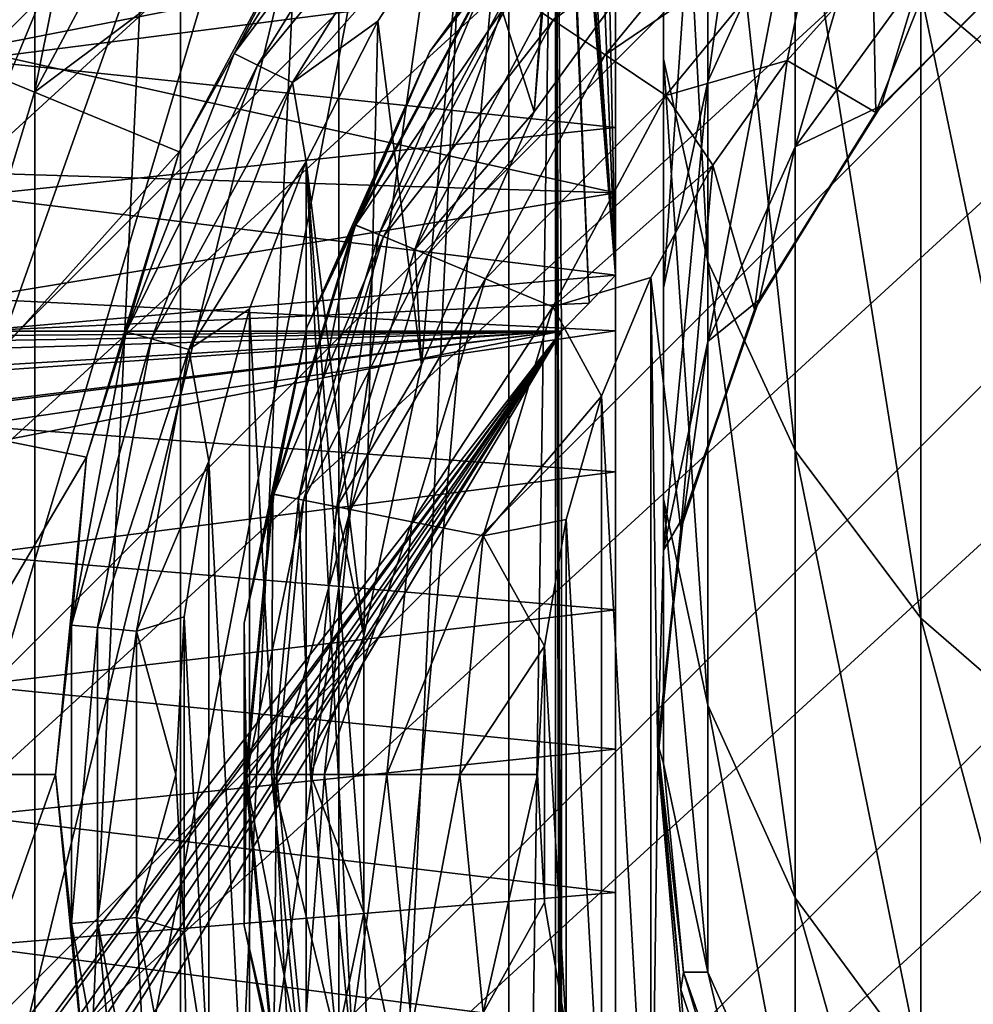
# Model space of a CAD drawing. Header units: metres. Extents: x -40 to 117, y -433 to 89.
# Tile 19 of 256: x -14 to -6, y -402 to -394. Entities that reach past the tile are written whole.
import ezdxf

# ---------------------------------------------------------------- set-up
doc = ezdxf.new("R2010")
doc.units = ezdxf.units.M
doc.layers.add('solid_506114_24501146', color=7, linetype='CONTINUOUS')
doc.layers.add('solid_506114_24501146_02', color=7, linetype='CONTINUOUS')

msp = doc.modelspace()

# ---------------------------------------------------------------- linework, layer by layer
at = {"layer": 'solid_506114_24501146'}
for points in [[(-24.749994, -400.258026, 277.700012), (0.008015, -375.5, 277.700012), (2.165828, -375.59494, 277.700012)], [(-24.749994, -400.258026, 277.700012), (-24.656441, -398.100006, 277.700012), (0.008015, -375.5, 277.700012)], [(-24.656441, -398.100006, 277.700012), (-2.14998, -375.593567, 277.700012), (0.008015, -375.5, 277.700012)], [(-24.655054, -402.415833, 277.700012), (-24.749994, -400.258026, 277.700012), (2.165828, -375.59494, 277.700012)], [(-2.14998, -375.593567, 293.700012), (-24.656441, -398.100006, 293.700012), (-8.85, -382.314636, 293.700012)], [(-24.656441, -398.100006, 277.700012), (-24.375053, -395.958252, 277.700012), (-2.14998, -375.593567, 277.700012)], [(-2.14998, -375.593567, 293.700012), (-4.291748, -375.874939, 293.700012), (-24.656441, -398.100006, 293.700012)], [(-24.655054, -402.415833, 277.700012), (2.165828, -375.59494, 277.700012), (4.307376, -375.877716, 277.700012)], [(-24.375053, -395.958252, 277.700012), (-4.291748, -375.874939, 277.700012), (-2.14998, -375.593567, 277.700012)], [(-4.291748, -375.874939, 293.700012), (-24.375053, -395.958252, 293.700012), (-24.656441, -398.100006, 293.700012)], [(-24.372297, -404.557373, 277.700012), (-24.655054, -402.415833, 277.700012), (4.307376, -375.877716, 277.700012)], [(-24.375053, -395.958252, 277.700012), (-23.908049, -393.849426, 277.700012), (-4.291748, -375.874939, 277.700012)], [(-4.291748, -375.874939, 293.700012), (-6.400584, -376.341949, 293.700012), (-24.375053, -395.958252, 293.700012)], [(-24.372297, -404.557373, 277.700012), (4.307376, -375.877716, 277.700012), (6.41624, -376.346161, 277.700012)], [(-6.400584, -376.341949, 293.700012), (-23.908049, -393.849426, 293.700012), (-24.375053, -395.958252, 293.700012)], [(-23.903852, -406.666229, 277.700012), (-24.372297, -404.557373, 277.700012), (6.41624, -376.346161, 277.700012)], [(-24.749994, -400.258026, 293.700012), (-24.655054, -402.415833, 293.700012), (-8.85, -382.314636, 293.700012)], [(-24.656441, -398.100006, 293.700012), (-24.749994, -400.258026, 293.700012), (-8.85, -382.314636, 293.700012)], [(-24.655054, -402.415833, 293.700012), (-24.372297, -404.557373, 293.700012), (-8.85, -382.314636, 293.700012)], [(-24.372297, -404.557373, 293.700012), (-23.903852, -406.666229, 293.700012), (-8.85, -382.314636, 293.700012)], [(-23.903852, -406.666229, 293.700012), (-23.253399, -408.725952, 293.700012), (-8.85, -382.314636, 293.700012)], [(-23.253399, -408.725952, 293.700012), (-22.426193, -410.720367, 293.700012), (-8.85, -382.314636, 293.700012)], [(-22.426193, -410.720367, 293.700012), (-21.427662, -412.6362, 293.700012), (-8.85, -382.314636, 293.700012)], [(-21.427662, -412.6362, 293.700012), (-20.265413, -414.458282, 293.700012), (-8.85, -382.314636, 293.700012)], [(-20.265413, -414.458282, 293.700012), (-18.951725, -416.168365, 293.700012), (-8.85, -382.314636, 293.700012)], [(-18.951725, -416.168365, 293.700012), (-17.500893, -417.750885, 293.700012), (-8.85, -382.314636, 293.700012)], [(-17.500893, -417.750885, 293.700012), (-15.918365, -419.201721, 293.700012), (-8.85, -382.314636, 293.700012)], [(-15.918365, -419.201721, 293.700012), (-14.208274, -420.515411, 293.700012), (-8.85, -382.314636, 293.700012)], [(-14.208274, -420.515411, 293.700012), (-12.386187, -421.677673, 293.700012), (-8.85, -382.314636, 293.700012)], [(-12.386187, -421.677673, 293.700012), (-8.85, -418.185364, 293.700012), (-8.85, -382.314636, 293.700012)], [(-8.85, -384.941223, 294.058075), (-8.85, -382.314636, 293.700012), (-8.85, -418.185364, 293.700012)], [(18.951725, -384.331635, 277.700012), (-15.918365, -419.201721, 277.700012), (-17.500893, -417.750885, 277.700012)], [(18.951725, -384.331635, 277.700012), (20.265413, -386.041718, 277.700012), (-15.918365, -419.201721, 277.700012)], [(-11.147246, -415.014435, 311.799988), (-11.147244, -385.485565, 311.799988), (-9.73713, -384.519836, 311.799988)], [(-9.737132, -415.980164, 311.799988), (-11.147246, -415.014435, 311.799988), (-9.73713, -384.519836, 311.799988)], [(-9.35, -389.829956, 311.799988), (-9.737132, -415.980164, 311.799988), (-9.73713, -384.519836, 311.799988)], [(-8.85, -386.945282, 294.114258), (-8.85, -384.941223, 294.058075), (-8.85, -418.185364, 293.700012)], [(-12.462117, -413.922791, 311.799988), (-12.462115, -386.577209, 311.799988), (-11.147244, -385.485565, 311.799988)], [(-11.147246, -415.014435, 311.799988), (-12.462117, -413.922791, 311.799988), (-11.147244, -385.485565, 311.799988)], [(20.265413, -386.041718, 277.700012), (-14.208274, -420.515411, 277.700012), (-15.918365, -419.201721, 277.700012)], [(20.265413, -386.041718, 277.700012), (21.427662, -387.8638, 277.700012), (-14.208274, -420.515411, 277.700012)], [(-13.67068, -412.714447, 311.799988), (-13.670678, -387.785553, 311.799988), (-12.462115, -386.577209, 311.799988)], [(-12.462117, -413.922791, 311.799988), (-13.67068, -412.714447, 311.799988), (-12.462115, -386.577209, 311.799988)], [(-8.85, -388.968384, 294.496277), (-8.85, -386.945282, 294.114258), (-8.85, -418.185364, 293.700012)], [(-4.996175, -394.87381, 860.44165), (-4.996175, -388.214203, 876.868286), (-6.316731, -387.132416, 876.374756)], [(-6.316731, -393.753784, 860.042542), (-4.996175, -394.87381, 860.44165), (-6.316731, -387.132416, 876.374756)], [(-8.453436, -394.31076, 841.985413), (-8.453436, -389.233093, 858.43158), (-8.453436, -387.559204, 857.835144)], [(-8.453436, -392.59198, 841.534424), (-8.453436, -394.31076, 841.985413), (-8.453436, -387.559204, 857.835144)], [(-14.762602, -411.399689, 311.799988), (-14.7626, -389.100311, 311.799988), (-13.670678, -387.785553, 311.799988)], [(-13.67068, -412.714447, 311.799988), (-14.762602, -411.399689, 311.799988), (-13.670678, -387.785553, 311.799988)], [(21.427662, -387.8638, 277.700012), (-12.386187, -421.677673, 277.700012), (-14.208274, -420.515411, 277.700012)], [(21.427662, -387.8638, 277.700012), (22.426193, -389.779633, 277.700012), (-12.386187, -421.677673, 277.700012)], [(-8.85, -391.043427, 295.23175), (-8.85, -388.968384, 294.496277), (-8.85, -418.185364, 293.700012)], [(-8.083981, -395.992004, 842.426514), (-8.083981, -390.870392, 859.015076), (-8.453436, -389.233093, 858.43158)], [(-8.453436, -394.31076, 841.985413), (-8.083981, -395.992004, 842.426514), (-8.453436, -389.233093, 858.43158)], [(-8.083981, -394.498047, 824.567078), (-8.083981, -390.910736, 841.093262), (-7.361216, -389.340515, 840.681274)], [(-7.361216, -392.898346, 824.291016), (-8.083981, -394.498047, 824.567078), (-7.361216, -389.340515, 840.681274)], [(22.426193, -389.779633, 277.700012), (-10.470354, -422.676178, 277.700012), (-12.386187, -421.677673, 277.700012)], [(22.426193, -389.779633, 277.700012), (23.253399, -391.774048, 277.700012), (-10.470354, -422.676178, 277.700012)], [(-9.35, -389.829956, 311.799988), (-9.35, -410.670044, 311.799988), (-9.737132, -415.980164, 311.799988)], [(-9.305319, -410.008453, 311.75531), (-9.35, -410.670044, 311.799988), (-9.35, -389.829956, 311.799988)], [(-9.3, -404.771637, 311.75), (-9.305319, -410.008453, 311.75531), (-9.35, -389.829956, 311.799988)], [(-9.3, -396.572327, 311.75), (-9.3, -404.771637, 311.75), (-9.35, -389.829956, 311.799988)], [(-9.070807, -396.338745, 311.520813), (-9.3, -396.572327, 311.75), (-9.35, -389.829956, 311.799988)], [(-9.305305, -390.491669, 311.75531), (-9.070807, -396.338745, 311.520813), (-9.35, -389.829956, 311.799988)], [(-9.305305, -390.491669, 311.75531), (-8.85, -396.106415, 311.299988), (-9.070807, -396.338745, 311.520813)], [(-9.305305, -390.491669, 311.75531), (-9.246741, -390.802338, 311.696747), (-8.85, -396.106415, 311.299988)], [(-9.246741, -390.802338, 311.696747), (-9.19316, -390.998169, 311.643158), (-8.85, -396.106415, 311.299988)], [(-8.453436, -396.210876, 824.862671), (-8.453436, -392.59198, 841.534424), (-8.083981, -390.910736, 841.093262)], [(-8.083981, -394.498047, 824.567078), (-8.453436, -396.210876, 824.862671), (-8.083981, -390.910736, 841.093262)], [(-7.361216, -397.562225, 842.838562), (-7.361216, -392.399567, 859.559937), (-8.083981, -390.870392, 859.015076)], [(-8.083981, -395.992004, 842.426514), (-7.361216, -397.562225, 842.838562), (-8.083981, -390.870392, 859.015076)], [(-9.19316, -390.998169, 311.643158), (-9.03807, -391.373566, 311.488068), (-8.85, -396.106415, 311.299988)], [(-8.85, -393.187012, 296.371368), (-8.85, -391.043427, 295.23175), (-8.85, -418.185364, 293.700012)], [(-14.766216, -394.133636, 481), (-13.289215, -391.370361, 481), (-15.723496, -391.488068, 481)], [(-14.250605, -393.154053, 481.104431), (-13.289215, -391.370361, 481), (-14.766216, -394.133636, 481)], [(-9.03807, -391.373566, 311.488068), (-8.94813, -391.521667, 311.398132), (-8.85, -396.106415, 311.299988)], [(-6.316731, -393.607666, 807.534058), (-7.361216, -395.04007, 807.656372), (-6.316731, -391.481689, 824.046509)], [(-7.361216, -395.04007, 807.656372), (-7.361216, -392.898346, 824.291016), (-6.316731, -391.481689, 824.046509)], [(-13.673333, -394.58609, 481.200012), (-13.056156, -391.53067, 481.200012), (-14.505827, -394.24408, 481.200012)], [(-14.161188, -393.198578, 481.17511), (-14.505827, -394.24408, 481.200012), (-13.056156, -391.53067, 481.200012)], [(-13.673333, -394.58609, 481.200012), (-12.305838, -392.027679, 481.200012), (-13.056156, -391.53067, 481.200012)], [(-8.94813, -391.521667, 311.398132), (-8.85, -391.64798, 311.299988), (-8.85, -396.106415, 311.299988)], [(-8.85, -394.881561, 310.246582), (-8.85, -396.106415, 311.299988), (-8.85, -391.64798, 311.299988)], [(-8.85, -392.329865, 310.919159), (-8.85, -394.881561, 310.246582), (-8.85, -391.64798, 311.299988)], [(23.253399, -391.774048, 277.700012), (-8.47596, -423.503387, 277.700012), (-10.470354, -422.676178, 277.700012)], [(23.253399, -391.774048, 277.700012), (23.903852, -393.833771, 277.700012), (-8.47596, -423.503387, 277.700012)], [(-10.110845, -392.900116, 488), (-9.526297, -394.750031, 488), (-9.286764, -391.883026, 488)], [(-9.286764, -391.883026, 488), (-9.526297, -394.750031, 488), (-8.174596, -392.889587, 488)], [(-13.673333, -394.58609, 481.200012), (-11.224841, -392.749817, 482.5), (-12.305838, -392.027679, 481.200012)], [(-12.016833, -394.266327, 487.381958), (-10.712727, -392.160126, 487.381958), (-11.22484, -392.749817, 487)], [(-10.539721, -392.290771, 487.706818), (-10.712727, -392.160126, 487.381958), (-12.016833, -394.266327, 487.381958)], [(-8.917738, -392.220428, 524.5), (-10.392304, -394.25, 524.5), (-9.906806, -393.630493, 525.147034)], [(-10.392304, -394.25, 489), (-10.392304, -394.25, 524.5), (-8.917738, -392.220428, 524.5)], [(-8.917738, -392.220428, 489), (-10.392304, -394.25, 489), (-8.917738, -392.220428, 524.5)], [(-9.914593, -393.625275, 488.618042), (-10.392304, -394.25, 489), (-8.917738, -392.220428, 489)], [(-14.2, -392.248138, 295.82312), (-8.85, -393.187012, 296.371368), (-14.2, -394.234283, 297.075836)], [(-11.822765, -394.362976, 487.706818), (-10.539721, -392.290771, 487.706818), (-12.016833, -394.266327, 487.381958)], [(-10.280603, -392.48645, 487.923889), (-10.539721, -392.290771, 487.706818), (-11.822765, -394.362976, 487.706818)], [(-9.698874, -393.769409, 525.750549), (-9.368036, -393.990479, 526.268677), (-7.96686, -392.283142, 526.268677)], [(-7.96686, -392.283142, 526.268677), (-9.368036, -393.990479, 526.268677), (-7.600195, -392.649811, 526.666016)], [(-8.85, -392.452301, 310.834381), (-8.85, -394.881561, 310.246582), (-8.85, -392.329865, 310.919159)], [(-6.316731, -398.952759, 843.20343), (-6.316731, -393.753784, 860.042542), (-7.361216, -392.399567, 859.559937)], [(-7.361216, -397.562225, 842.838562), (-6.316731, -398.952759, 843.20343), (-7.361216, -392.399567, 859.559937)], [(-11.532105, -394.50769, 487.923889), (-10.280603, -392.48645, 487.923889), (-11.822765, -394.362976, 487.706818)], [(-10.110845, -392.900116, 488), (-10.280603, -392.48645, 487.923889), (-11.532105, -394.50769, 487.923889)], [(-8.85, -393.042877, 310.319641), (-8.85, -394.881561, 310.246582), (-8.85, -392.452301, 310.834381)], [(-9.368036, -393.990479, 526.268677), (-8.936884, -394.278564, 526.666016), (-7.600195, -392.649811, 526.666016)], [(-7.600195, -392.649811, 526.666016), (-8.936884, -394.278564, 526.666016), (-7.173258, -393.076752, 526.915466)], [(-8.453436, -397.961975, 825.164917), (-8.453436, -394.31076, 841.985413), (-8.453436, -392.59198, 841.534424)], [(-8.453436, -396.210876, 824.862671), (-8.453436, -397.961975, 825.164917), (-8.453436, -392.59198, 841.534424)], [(-13.673333, -394.58609, 481.200012), (-12.472399, -395.083832, 482.5), (-11.224841, -392.749817, 482.5)], [(-11.22484, -392.749817, 487), (-11.224841, -392.749817, 482.5), (-12.472399, -395.083832, 482.5)], [(-12.472374, -395.083771, 487), (-11.22484, -392.749817, 487), (-12.472399, -395.083832, 482.5)], [(-12.016833, -394.266327, 487.381958), (-11.22484, -392.749817, 487), (-12.472374, -395.083771, 487)], [(-8.174596, -392.889587, 488), (-9.526297, -394.750031, 488), (-9.464355, -393.926117, 488.076111)], [(-5.920053, -392.820129, 527), (-6.714973, -393.529938, 527), (-6.689908, -394.756439, 527)], [(-5.920053, -392.820129, 527), (-6.689908, -394.756439, 527), (-5.341381, -393.387939, 527)], [(-10.82395, -393.99765, 488), (-10.110845, -392.900116, 488), (-11.532105, -394.50769, 487.923889)], [(-10.82395, -393.99765, 488), (-10.461636, -396.850861, 488), (-10.110845, -392.900116, 488)], [(-10.110845, -392.900116, 488), (-10.461636, -396.850861, 488), (-9.526297, -394.750031, 488)], [(-7.361216, -395.04007, 807.656372), (-8.083981, -396.657532, 807.794495), (-7.361216, -392.898346, 824.291016)], [(-8.083981, -396.657532, 807.794495), (-8.083981, -394.498047, 824.567078), (-7.361216, -392.898346, 824.291016)], [(-8.85, -393.061707, 310.299316), (-8.85, -394.881561, 310.246582), (-8.85, -393.042877, 310.319641)], [(-8.936884, -394.278564, 526.666016), (-8.434859, -394.614014, 526.915466), (-7.173258, -393.076752, 526.915466)], [(-8.85, -393.421478, 309.818451), (-8.85, -394.881561, 310.246582), (-8.85, -393.061707, 310.299316)], [(-7.173258, -393.076752, 526.915466), (-8.434859, -394.614014, 526.915466), (-7.425533, -394.324524, 527)], [(-7.173258, -393.076752, 526.915466), (-7.425533, -394.324524, 527), (-6.714973, -393.529938, 527)], [(-14.2, -394.234283, 297.075836), (-8.85, -393.187012, 296.371368), (-8.85, -395.423279, 298.001282)], [(-14.2, -393.198242, 309.074402), (-14.2, -394.320038, 309.821899), (-8.85, -393.632477, 309.348297)], [(-8.85, -395.423279, 298.001282), (-8.85, -393.187012, 296.371368), (-8.85, -418.185364, 293.700012)], [(-5.341381, -393.387939, 527), (-6.689908, -394.756439, 527), (-6.645567, -394.700348, 791)], [(-5.341381, -393.387939, 527), (-6.645567, -394.700348, 791), (-5.299664, -393.354431, 791)], [(-6.316731, -393.607666, 807.534058), (-5.299664, -393.354431, 791), (-6.645567, -394.700348, 791)], [(-8.85, -393.421478, 309.818451), (-8.85, -393.549194, 309.570282), (-8.85, -394.881561, 310.246582)], [(-8.85, -393.549194, 309.570282), (-8.85, -393.632477, 309.348297), (-8.85, -394.881561, 310.246582)], [(-6.714973, -393.529938, 527), (-7.425533, -394.324524, 527), (-6.689908, -394.756439, 527)], [(-14.2, -394.320038, 309.821899), (-8.85, -394.881561, 310.246582), (-8.85, -393.632477, 309.348297)], [(-9.914593, -393.625275, 488.618042), (-11.016505, -395.686829, 488.618042), (-10.392304, -394.25, 489)], [(-10.816213, -395.769775, 488.293182), (-11.016505, -395.686829, 488.618042), (-9.914593, -393.625275, 488.618042)], [(-9.906806, -393.630493, 525.147034), (-11.007854, -395.690399, 525.147034), (-9.698874, -393.769409, 525.750549)], [(-10.392304, -394.25, 524.5), (-11.007854, -395.690399, 525.147034), (-9.906806, -393.630493, 525.147034)], [(-9.734334, -393.745728, 488.293182), (-10.816213, -395.769775, 488.293182), (-9.914593, -393.625275, 488.618042)], [(-6.316731, -393.607666, 807.534058), (-6.645567, -394.700348, 791), (-7.361216, -395.04007, 807.656372)], [(-11.007854, -395.690399, 525.147034), (-10.776811, -395.786102, 525.750549), (-9.698874, -393.769409, 525.750549)], [(-9.734334, -393.745728, 488.293182), (-10.516229, -395.894043, 488.076111), (-10.816213, -395.769775, 488.293182)], [(-9.698874, -393.769409, 525.750549), (-10.776811, -395.786102, 525.750549), (-9.368036, -393.990479, 526.268677)], [(-9.734334, -393.745728, 488.293182), (-9.464355, -393.926117, 488.076111), (-10.516229, -395.894043, 488.076111)], [(-4.996175, -400.102844, 843.505188), (-4.996175, -394.87381, 860.44165), (-6.316731, -393.753784, 860.042542)], [(-6.316731, -398.952759, 843.20343), (-4.996175, -400.102844, 843.505188), (-6.316731, -393.753784, 860.042542)], [(23.903852, -393.833771, 277.700012), (-6.41624, -424.153839, 277.700012), (-8.47596, -423.503387, 277.700012)], [(23.903852, -393.833771, 277.700012), (24.372297, -395.942627, 277.700012), (-6.41624, -424.153839, 277.700012)], [(-9.526297, -394.750031, 488), (-10.516229, -395.894043, 488.076111), (-9.464355, -393.926117, 488.076111)], [(-11.41845, -395.163849, 488), (-10.82395, -393.99765, 488), (-11.532105, -394.50769, 487.923889)], [(-11.41845, -395.163849, 488), (-10.939744, -399.10022, 488), (-10.82395, -393.99765, 488)], [(-10.82395, -393.99765, 488), (-10.939744, -399.10022, 488), (-10.461636, -396.850861, 488)], [(-10.776811, -395.786102, 525.750549), (-10.409204, -395.938354, 526.268677), (-9.368036, -393.990479, 526.268677)], [(-9.368036, -393.990479, 526.268677), (-10.409204, -395.938354, 526.268677), (-8.936884, -394.278564, 526.666016)], [(-14.515615, -397.36264, 481.200012), (-13.673333, -394.58609, 481.200012), (-14.505827, -394.24408, 481.200012)], [(-14.2, -394.234283, 297.075836), (-8.85, -395.423279, 298.001282), (-14.2, -395.257263, 297.863739)], [(-12.91172, -396.576294, 487.381958), (-12.016833, -394.266327, 487.381958), (-12.472374, -395.083771, 487)], [(-11.822765, -394.362976, 487.706818), (-12.016833, -394.266327, 487.381958), (-12.91172, -396.576294, 487.381958)], [(-10.392304, -394.25, 524.5), (-11.412678, -396.541809, 524.5), (-11.007854, -395.690399, 525.147034)], [(-11.412678, -396.541809, 489), (-11.412678, -396.541809, 524.5), (-10.392304, -394.25, 524.5)], [(-10.392304, -394.25, 489), (-11.412678, -396.541809, 489), (-10.392304, -394.25, 524.5)], [(-11.016505, -395.686829, 488.618042), (-11.412678, -396.541809, 489), (-10.392304, -394.25, 489)], [(-10.409204, -395.938354, 526.268677), (-9.930134, -396.13681, 526.666016), (-8.936884, -394.278564, 526.666016)], [(-8.936884, -394.278564, 526.666016), (-9.930134, -396.13681, 526.666016), (-8.434859, -394.614014, 526.915466)], [(-14.2, -394.320038, 309.821899), (-14.2, -395.446777, 310.710266), (-8.85, -394.881561, 310.246582)], [(-12.703201, -396.63562, 487.706818), (-11.822765, -394.362976, 487.706818), (-12.91172, -396.576294, 487.381958)], [(-11.532105, -394.50769, 487.923889), (-11.822765, -394.362976, 487.706818), (-12.703201, -396.63562, 487.706818)], [(-8.083981, -399.674805, 825.46051), (-8.083981, -395.992004, 842.426514), (-8.453436, -394.31076, 841.985413)], [(-8.453436, -397.961975, 825.164917), (-8.083981, -399.674805, 825.46051), (-8.453436, -394.31076, 841.985413)], [(-8.434859, -394.614014, 526.915466), (-8.042528, -395.193542, 527), (-7.425533, -394.324524, 527)], [(-7.425533, -394.324524, 527), (-8.042528, -395.193542, 527), (-7.696542, -396.392609, 527)], [(-7.425533, -394.324524, 527), (-7.696542, -396.392609, 527), (-6.689908, -394.756439, 527)], [(-12.390895, -396.724487, 487.923889), (-11.532105, -394.50769, 487.923889), (-12.703201, -396.63562, 487.706818)], [(-11.41845, -395.163849, 488), (-11.532105, -394.50769, 487.923889), (-12.390895, -396.724487, 487.923889)], [(-8.083981, -396.657532, 807.794495), (-8.453436, -398.389374, 807.942383), (-8.083981, -394.498047, 824.567078)], [(-8.453436, -398.389374, 807.942383), (-8.453436, -396.210876, 824.862671), (-8.083981, -394.498047, 824.567078)], [(-14.515615, -397.36264, 481.200012), (-12.472399, -395.083832, 482.5), (-13.673333, -394.58609, 481.200012)], [(-9.930134, -396.13681, 526.666016), (-9.372313, -396.367859, 526.915466), (-8.434859, -394.614014, 526.915466)], [(-8.434859, -394.614014, 526.915466), (-9.372313, -396.367859, 526.915466), (-8.042528, -395.193542, 527)], [(-9.526297, -394.750031, 488), (-10.461636, -396.850861, 488), (-10.516229, -395.894043, 488.076111)], [(-6.689908, -394.756439, 527), (-7.696542, -396.392609, 527), (-7.658236, -396.311981, 791)], [(-6.689908, -394.756439, 527), (-7.658236, -396.311981, 791), (-6.645567, -394.700348, 791)], [(-7.361216, -395.04007, 807.656372), (-6.645567, -394.700348, 791), (-7.658236, -396.311981, 791)], [(-14.2, -395.446777, 310.710266), (-8.85, -396.106415, 311.299988), (-8.85, -394.881561, 310.246582)], [(-14.515615, -397.36264, 481.200012), (-13.240593, -397.616241, 482.5), (-12.472399, -395.083832, 482.5)], [(-13.240602, -397.616272, 487), (-12.472374, -395.083771, 487), (-13.240593, -397.616241, 482.5)], [(-12.91172, -396.576294, 487.381958), (-12.472374, -395.083771, 487), (-13.240602, -397.616272, 487)], [(-12.472374, -395.083771, 487), (-12.472399, -395.083832, 482.5), (-13.240593, -397.616241, 482.5)], [(-7.361216, -395.04007, 807.656372), (-7.658236, -396.311981, 791), (-8.083981, -396.657532, 807.794495)], [(-11.887712, -396.385773, 488), (-11.41845, -395.163849, 488), (-12.390895, -396.724487, 487.923889)], [(-11.41845, -405.336151, 488), (-11.41845, -395.163849, 488), (-11.887712, -396.385773, 488)], [(-11.41845, -395.163849, 488), (-10.939744, -401.39978, 488), (-10.939744, -399.10022, 488)], [(-10.82395, -406.50235, 488), (-10.939744, -401.39978, 488), (-11.41845, -395.163849, 488)], [(-10.82395, -406.50235, 488), (-11.41845, -395.163849, 488), (-11.41845, -405.336151, 488)], [(-14.2, -395.257263, 297.863739), (-8.85, -395.423279, 298.001282), (-14.2, -396.299164, 298.77298)], [(-9.372313, -396.367859, 526.915466), (-8.558313, -396.126251, 527), (-8.042528, -395.193542, 527)], [(-8.042528, -395.193542, 527), (-8.558313, -396.126251, 527), (-8.310093, -398.213287, 527)], [(-8.042528, -395.193542, 527), (-8.310093, -398.213287, 527), (-7.696542, -396.392609, 527)], [(-14.2, -396.299164, 298.77298), (-8.85, -395.423279, 298.001282), (-8.85, -396.568939, 299.026917)], [(-8.85, -396.568939, 299.026917), (-8.85, -395.423279, 298.001282), (-8.85, -418.185364, 293.700012)], [(-14.2, -395.446777, 310.710266), (-14.200002, -396.572327, 311.75), (-8.85, -396.106415, 311.299988)], [(-11.016505, -395.686829, 488.618042), (-11.69506, -397.923706, 488.618042), (-11.412678, -396.541809, 489)], [(-11.48243, -397.966003, 488.293182), (-11.69506, -397.923706, 488.618042), (-11.016505, -395.686829, 488.618042)], [(-11.007854, -395.690399, 525.147034), (-11.685875, -397.925537, 525.147034), (-10.776811, -395.786102, 525.750549)], [(-11.412678, -396.541809, 524.5), (-11.685875, -397.925537, 525.147034), (-11.007854, -395.690399, 525.147034)], [(-10.816213, -395.769775, 488.293182), (-11.48243, -397.966003, 488.293182), (-11.016505, -395.686829, 488.618042)], [(-11.685875, -397.925537, 525.147034), (-11.440601, -397.974335, 525.750549), (-10.776811, -395.786102, 525.750549)], [(-10.816213, -395.769775, 488.293182), (-11.163968, -398.029358, 488.076111), (-11.48243, -397.966003, 488.293182)], [(-10.776811, -395.786102, 525.750549), (-11.440601, -397.974335, 525.750549), (-10.409204, -395.938354, 526.268677)], [(-10.816213, -395.769775, 488.293182), (-10.516229, -395.894043, 488.076111), (-11.163968, -398.029358, 488.076111)], [(-10.461636, -396.850861, 488), (-11.163968, -398.029358, 488.076111), (-10.516229, -395.894043, 488.076111)], [(-11.440601, -397.974335, 525.750549), (-11.050352, -398.051941, 526.268677), (-10.409204, -395.938354, 526.268677)], [(-10.409204, -395.938354, 526.268677), (-11.050352, -398.051941, 526.268677), (-9.930134, -396.13681, 526.666016)], [(-7.361216, -401.274506, 825.736572), (-7.361216, -397.562225, 842.838562), (-8.083981, -395.992004, 842.426514)], [(-8.083981, -399.674805, 825.46051), (-7.361216, -401.274506, 825.736572), (-8.083981, -395.992004, 842.426514)], [(24.372297, -395.942627, 277.700012), (-4.307376, -424.622284, 277.700012), (-6.41624, -424.153839, 277.700012)], [(-14.200002, -396.572327, 311.75), (-9.070807, -396.338745, 311.520813), (-8.85, -396.106415, 311.299988)], [(-11.050352, -398.051941, 526.268677), (-10.541774, -398.153107, 526.666016), (-9.930134, -396.13681, 526.666016)], [(-9.930134, -396.13681, 526.666016), (-10.541774, -398.153107, 526.666016), (-9.372313, -396.367859, 526.915466)], [(-9.372313, -396.367859, 526.915466), (-8.966401, -397.110962, 527), (-8.558313, -396.126251, 527)], [(-8.558313, -396.126251, 527), (-8.966401, -397.110962, 527), (-8.558313, -404.373749, 527)], [(-8.558313, -396.126251, 527), (-8.499081, -400.125, 527), (-8.310093, -398.213287, 527)], [(-8.558313, -396.126251, 527), (-8.558313, -404.373749, 527), (-8.499081, -400.125, 527)], [(-8.453436, -398.389374, 807.942383), (-8.453436, -400.159912, 808.093567), (-8.453436, -396.210876, 824.862671)], [(-8.453436, -400.159912, 808.093567), (-8.453436, -397.961975, 825.164917), (-8.453436, -396.210876, 824.862671)], [(-14.2, -396.299164, 298.77298), (-8.85, -396.568939, 299.026917), (-14.2, -397.358093, 299.81485)], [(-7.696542, -396.392609, 527), (-8.286887, -398.108582, 791), (-7.658236, -396.311981, 791)], [(-8.083981, -396.657532, 807.794495), (-7.658236, -396.311981, 791), (-8.286887, -398.108582, 791)], [(-14.200002, -396.572327, 311.75), (-9.3, -396.572327, 311.75), (-9.070807, -396.338745, 311.520813)], [(-12.226608, -397.649994, 488), (-11.887712, -396.385773, 488), (-12.390895, -396.724487, 487.923889)], [(-11.887712, -404.114227, 488), (-11.887712, -396.385773, 488), (-12.226608, -397.649994, 488)], [(-11.41845, -405.336151, 488), (-11.887712, -396.385773, 488), (-11.887712, -404.114227, 488)], [(-10.541774, -398.153107, 526.666016), (-9.949594, -398.270905, 526.915466), (-9.372313, -396.367859, 526.915466)], [(-9.372313, -396.367859, 526.915466), (-9.949594, -398.270905, 526.915466), (-8.966401, -397.110962, 527)], [(-7.696542, -396.392609, 527), (-8.310093, -398.213287, 527), (-8.286887, -398.108582, 791)], [(-15, -403.905701, 311.75), (-14.957388, -404.184784, 311.75), (-9.3, -396.572327, 311.75)], [(-15, -397.685333, 311.75), (-15, -403.905701, 311.75), (-9.3, -396.572327, 311.75)], [(-14.944654, -397.28302, 311.75), (-15, -397.685333, 311.75), (-9.3, -396.572327, 311.75)], [(-14.957388, -404.184784, 311.75), (-14.93923, -404.23703, 311.75), (-9.3, -396.572327, 311.75)], [(-14.939136, -397.264099, 311.75), (-14.944654, -397.28302, 311.75), (-9.3, -396.572327, 311.75)], [(-14.93923, -404.23703, 311.75), (-14.837137, -404.429657, 311.75), (-9.3, -396.572327, 311.75)], [(-14.799343, -396.952423, 311.75), (-14.939136, -397.264099, 311.75), (-9.3, -396.572327, 311.75)], [(-14.837137, -404.429657, 311.75), (-14.765265, -404.518738, 311.75), (-9.3, -396.572327, 311.75)], [(-14.764082, -396.900208, 311.75), (-14.799343, -396.952423, 311.75), (-9.3, -396.572327, 311.75)], [(-14.765265, -404.518738, 311.75), (-14.656743, -404.616791, 311.75), (-9.3, -396.572327, 311.75)], [(-14.60877, -396.731018, 311.75), (-14.764082, -396.900208, 311.75), (-9.3, -396.572327, 311.75)], [(-14.656743, -404.616791, 311.75), (-14.505564, -404.706085, 311.75), (-9.3, -396.572327, 311.75)], [(-14.503572, -396.656921, 311.75), (-14.60877, -396.731018, 311.75), (-9.3, -396.572327, 311.75)], [(-14.505564, -404.706085, 311.75), (-14.437639, -404.732605, 311.75), (-9.3, -396.572327, 311.75)], [(-14.405433, -396.610291, 311.75), (-14.503572, -396.656921, 311.75), (-9.3, -396.572327, 311.75)], [(-14.437639, -404.732605, 311.75), (-14.199999, -404.771637, 311.75), (-9.3, -396.572327, 311.75)], [(-14.200002, -396.572327, 311.75), (-14.405433, -396.610291, 311.75), (-9.3, -396.572327, 311.75)], [(-14.2, -397.358093, 299.81485), (-8.85, -396.568939, 299.026917), (-8.85, -397.737793, 300.219147)], [(-14.199999, -404.771637, 311.75), (-9.3, -404.771637, 311.75), (-9.3, -396.572327, 311.75)], [(-11.412678, -396.541809, 524.5), (-11.934262, -398.995667, 524.5), (-11.685875, -397.925537, 525.147034)], [(-11.934262, -398.995667, 489), (-11.934262, -398.995667, 524.5), (-11.412678, -396.541809, 524.5)], [(-11.412678, -396.541809, 489), (-11.934262, -398.995667, 489), (-11.412678, -396.541809, 524.5)], [(-11.69506, -397.923706, 488.618042), (-11.934262, -398.995667, 489), (-11.412678, -396.541809, 489)], [(-8.85, -397.737793, 300.219147), (-8.85, -396.568939, 299.026917), (-8.85, -418.185364, 293.700012)], [(-13.366915, -399.011383, 487.381958), (-12.91172, -396.576294, 487.381958), (-13.240602, -397.616272, 487)], [(-12.703201, -396.63562, 487.706818), (-12.91172, -396.576294, 487.381958), (-13.366915, -399.011383, 487.381958)], [(-13.151044, -399.031372, 487.706818), (-12.703201, -396.63562, 487.706818), (-13.366915, -399.011383, 487.381958)], [(-12.390895, -396.724487, 487.923889), (-12.703201, -396.63562, 487.706818), (-13.151044, -399.031372, 487.706818)], [(-12.827728, -399.06134, 487.923889), (-12.390895, -396.724487, 487.923889), (-13.151044, -399.031372, 487.706818)], [(-12.226608, -397.649994, 488), (-12.390895, -396.724487, 487.923889), (-12.827728, -399.06134, 487.923889)], [(-8.083981, -396.657532, 807.794495), (-8.286887, -398.108582, 791), (-8.453436, -398.389374, 807.942383)], [(-10.461636, -396.850861, 488), (-10.939744, -399.10022, 488), (-11.163968, -398.029358, 488.076111)], [(-9.949594, -398.270905, 526.915466), (-9.261577, -398.13501, 527), (-8.966401, -397.110962, 527)], [(-8.966401, -397.110962, 527), (-9.261577, -398.13501, 527), (-8.966401, -403.389038, 527)], [(-8.966401, -397.110962, 527), (-8.966401, -403.389038, 527), (-8.558313, -404.373749, 527)], [(-14.800002, -400.25, 481.200012), (-13.240593, -397.616241, 482.5), (-14.515615, -397.36264, 481.200012)], [(-14.2, -397.358093, 299.81485), (-8.85, -397.737793, 300.219147), (-14.2, -398.430847, 301.001129)], [(-14.800002, -400.25, 481.200012), (-13.5, -400.25, 482.5), (-13.240593, -397.616241, 482.5)], [(-13.240602, -397.616272, 487), (-13.240593, -397.616241, 482.5), (-13.5, -400.25, 482.5)], [(-13.5, -400.25, 487), (-13.240602, -397.616272, 487), (-13.5, -400.25, 482.5)], [(-13.366915, -399.011383, 487.381958), (-13.240602, -397.616272, 487), (-13.5, -400.25, 487)], [(-6.316731, -402.691193, 825.981079), (-6.316731, -398.952759, 843.20343), (-7.361216, -397.562225, 842.838562)], [(-7.361216, -401.274506, 825.736572), (-6.316731, -402.691193, 825.981079), (-7.361216, -397.562225, 842.838562)], [(-12.431472, -398.942902, 488), (-12.226608, -397.649994, 488), (-12.827728, -399.06134, 487.923889)], [(-12.226608, -402.850006, 488), (-12.226608, -397.649994, 488), (-12.431472, -398.942902, 488)], [(-11.887712, -404.114227, 488), (-12.226608, -397.649994, 488), (-12.226608, -402.850006, 488)], [(-14.2, -398.430847, 301.001129), (-8.85, -397.737793, 300.219147), (-8.85, -398.884064, 301.544342)], [(-8.85, -398.884064, 301.544342), (-8.85, -397.737793, 300.219147), (-8.85, -418.185364, 293.700012)], [(-11.69506, -397.923706, 488.618042), (-11.92418, -400.25, 488.618042), (-11.934262, -398.995667, 489)], [(-11.934262, -398.995667, 524.5), (-11.914815, -400.25, 525.147034), (-11.685875, -397.925537, 525.147034)], [(-11.707384, -400.25, 488.293182), (-11.92418, -400.25, 488.618042), (-11.69506, -397.923706, 488.618042)], [(-11.685875, -397.925537, 525.147034), (-11.914815, -400.25, 525.147034), (-11.440601, -397.974335, 525.750549)], [(-11.48243, -397.966003, 488.293182), (-11.707384, -400.25, 488.293182), (-11.69506, -397.923706, 488.618042)], [(-8.083981, -401.891785, 808.241516), (-8.083981, -399.674805, 825.46051), (-8.453436, -397.961975, 825.164917)], [(-8.453436, -400.159912, 808.093567), (-8.083981, -401.891785, 808.241516), (-8.453436, -397.961975, 825.164917)], [(-11.914815, -400.25, 525.147034), (-11.664736, -400.25, 525.750549), (-11.440601, -397.974335, 525.750549)], [(-11.48243, -397.966003, 488.293182), (-11.382684, -400.25, 488.076111), (-11.707384, -400.25, 488.293182)], [(-11.440601, -397.974335, 525.750549), (-11.664736, -400.25, 525.750549), (-11.050352, -398.051941, 526.268677)], [(-11.48243, -397.966003, 488.293182), (-11.163968, -398.029358, 488.076111), (-11.382684, -400.25, 488.076111)], [(-10.939744, -399.10022, 488), (-11.382684, -400.25, 488.076111), (-11.163968, -398.029358, 488.076111)], [(-11.664736, -400.25, 525.750549), (-11.266841, -400.25, 526.268677), (-11.050352, -398.051941, 526.268677)], [(-11.050352, -398.051941, 526.268677), (-11.266841, -400.25, 526.268677), (-10.541774, -398.153107, 526.666016)], [(-8.310093, -398.213287, 527), (-8.5, -400, 791), (-8.286887, -398.108582, 791)], [(-8.453436, -398.389374, 807.942383), (-8.286887, -398.108582, 791), (-8.5, -400, 791)], [(-11.266841, -400.25, 526.268677), (-10.7483, -400.25, 526.666016), (-10.541774, -398.153107, 526.666016)], [(-10.541774, -398.153107, 526.666016), (-10.7483, -400.25, 526.666016), (-9.949594, -398.270905, 526.915466)], [(-9.949594, -398.270905, 526.915466), (-9.440213, -399.185883, 527), (-9.261577, -398.13501, 527)], [(-9.261577, -398.13501, 527), (-9.440213, -399.185883, 527), (-9.261577, -402.36499, 527)], [(-9.261577, -398.13501, 527), (-9.261577, -402.36499, 527), (-8.966401, -403.389038, 527)], [(-10.7483, -400.25, 526.666016), (-10.144519, -400.25, 526.915466), (-9.949594, -398.270905, 526.915466)], [(-9.949594, -398.270905, 526.915466), (-10.144519, -400.25, 526.915466), (-9.440213, -399.185883, 527)], [(-8.49977, -400.0625, 713.496826), (-8.5, -400, 791), (-8.310093, -398.213287, 527)], [(-8.499081, -400.125, 635.999878), (-8.49977, -400.0625, 713.496826), (-8.310093, -398.213287, 527)], [(-8.310093, -398.213287, 527), (-8.499081, -400.125, 527), (-8.499081, -400.125, 635.999878)], [(-14.2, -398.430847, 301.001129), (-8.85, -398.884064, 301.544342), (-14.2, -399.512787, 302.343781)], [(-8.453436, -398.389374, 807.942383), (-8.5, -400, 791), (-8.453436, -400.159912, 808.093567)], [(-14.2, -399.512787, 302.343781), (-8.85, -398.884064, 301.544342), (-8.85, -400.041016, 303.057159)], [(-12.499995, -400.25, 488), (-12.431472, -398.942902, 488), (-12.827728, -399.06134, 487.923889)], [(-12.431472, -401.557098, 488), (-12.431472, -398.942902, 488), (-12.499995, -400.25, 488)], [(-12.226608, -402.850006, 488), (-12.431472, -398.942902, 488), (-12.431472, -401.557098, 488)], [(-8.85, -400.041016, 303.057159), (-8.85, -398.884064, 301.544342), (-8.85, -418.185364, 293.700012)], [(-13.366915, -401.488617, 487.381958), (-13.366915, -399.011383, 487.381958), (-13.5, -400.25, 487)], [(-13.151044, -399.031372, 487.706818), (-13.366915, -399.011383, 487.381958), (-13.366915, -401.488617, 487.381958)], [(-11.934262, -398.995667, 524.5), (-11.934262, -401.504333, 524.5), (-11.914815, -400.25, 525.147034)], [(-11.934262, -401.504333, 489), (-11.934262, -401.504333, 524.5), (-11.934262, -398.995667, 524.5)], [(-11.934262, -398.995667, 489), (-11.934262, -401.504333, 489), (-11.934262, -398.995667, 524.5)], [(-11.92418, -400.25, 488.618042), (-11.934262, -401.504333, 489), (-11.934262, -398.995667, 489)], [(-4.996175, -403.862885, 826.183289), (-4.996175, -400.102844, 843.505188), (-6.316731, -398.952759, 843.20343)], [(-6.316731, -402.691193, 825.981079), (-4.996175, -403.862885, 826.183289), (-6.316731, -398.952759, 843.20343)], [(-13.151044, -401.468628, 487.706818), (-13.151044, -399.031372, 487.706818), (-13.366915, -401.488617, 487.381958)], [(-12.827728, -399.06134, 487.923889), (-13.151044, -399.031372, 487.706818), (-13.151044, -401.468628, 487.706818)], [(-12.827728, -401.43866, 487.923889), (-12.827728, -399.06134, 487.923889), (-13.151044, -401.468628, 487.706818)], [(-12.499995, -400.25, 488), (-12.827728, -399.06134, 487.923889), (-12.827728, -401.43866, 487.923889)], [(-10.939744, -399.10022, 488), (-10.939744, -401.39978, 488), (-11.382684, -400.25, 488.076111)], [(-10.144519, -400.25, 526.915466), (-9.499994, -400.25, 527), (-9.440213, -399.185883, 527)], [(-9.440213, -399.185883, 527), (-9.499994, -400.25, 527), (-9.440213, -401.314117, 527)], [(-9.440213, -399.185883, 527), (-9.440213, -401.314117, 527), (-9.261577, -402.36499, 527)], [(-14.2, -399.512787, 302.343781), (-8.85, -400.041016, 303.057159), (-14.2, -400.597534, 303.854248)], [(-7.361216, -403.509247, 808.379639), (-7.361216, -401.274506, 825.736572), (-8.083981, -399.674805, 825.46051)], [(-8.083981, -401.891785, 808.241516), (-7.361216, -403.509247, 808.379639), (-8.083981, -399.674805, 825.46051)], [(-8.310071, -402.036835, 636.001465), (-8.5, -400, 791), (-8.49977, -400.0625, 713.496826)], [(-8.286823, -401.891724, 791), (-8.5, -400, 791), (-8.310071, -402.036835, 636.001465)], [(-8.453436, -400.159912, 808.093567), (-8.5, -400, 791), (-8.286823, -401.891724, 791)], [(-14.2, -400.597534, 303.854248), (-8.85, -400.041016, 303.057159), (-8.85, -401.23172, 304.822327)], [(-8.85, -401.23172, 304.822327), (-8.85, -400.041016, 303.057159), (-8.85, -418.185364, 293.700012)], [(-8.310071, -402.036835, 636.001465), (-8.49977, -400.0625, 713.496826), (-8.499081, -400.125, 635.999878)], [(-8.558313, -404.373749, 527), (-8.042528, -405.306458, 527), (-8.499081, -400.125, 527)], [(-8.310093, -402.036713, 527), (-8.499081, -400.125, 635.999878), (-8.499081, -400.125, 527)], [(-8.310071, -402.036835, 636.001465), (-8.499081, -400.125, 635.999878), (-8.310093, -402.036713, 527)], [(-8.310093, -402.036713, 527), (-8.499081, -400.125, 527), (-8.042528, -405.306458, 527)], [(-8.453436, -400.159912, 808.093567), (-8.286823, -401.891724, 791), (-8.083981, -401.891785, 808.241516)], [(-14.515615, -403.13736, 481.200012), (-13.5, -400.25, 482.5), (-14.800002, -400.25, 481.200012)], [(-14.515615, -403.13736, 481.200012), (-13.240593, -402.883759, 482.5), (-13.5, -400.25, 482.5)], [(-13.5, -400.25, 487), (-13.5, -400.25, 482.5), (-13.240593, -402.883759, 482.5)], [(-13.240602, -402.883728, 487), (-13.5, -400.25, 487), (-13.240593, -402.883759, 482.5)], [(-13.366915, -401.488617, 487.381958), (-13.5, -400.25, 487), (-13.240602, -402.883728, 487)], [(-12.431472, -401.557098, 488), (-12.499995, -400.25, 488), (-12.827728, -401.43866, 487.923889)], [(-11.934262, -401.504333, 524.5), (-11.685875, -402.574463, 525.147034), (-11.914815, -400.25, 525.147034)], [(-11.92418, -400.25, 488.618042), (-11.69506, -402.576294, 488.618042), (-11.934262, -401.504333, 489)], [(-11.48243, -402.533997, 488.293182), (-11.69506, -402.576294, 488.618042), (-11.92418, -400.25, 488.618042)], [(-11.707384, -400.25, 488.293182), (-11.48243, -402.533997, 488.293182), (-11.92418, -400.25, 488.618042)], [(-11.914815, -400.25, 525.147034), (-11.685875, -402.574463, 525.147034), (-11.664736, -400.25, 525.750549)], [(-11.707384, -400.25, 488.293182), (-11.382684, -400.25, 488.076111), (-11.163968, -402.470642, 488.076111)], [(-11.707384, -400.25, 488.293182), (-11.163968, -402.470642, 488.076111), (-11.48243, -402.533997, 488.293182)], [(-11.685875, -402.574463, 525.147034), (-11.440601, -402.525665, 525.750549), (-11.664736, -400.25, 525.750549)], [(-11.664736, -400.25, 525.750549), (-11.440601, -402.525665, 525.750549), (-11.266841, -400.25, 526.268677)], [(-11.440601, -402.525665, 525.750549), (-11.050352, -402.448059, 526.268677), (-11.266841, -400.25, 526.268677)], [(-10.939744, -401.39978, 488), (-11.163968, -402.470642, 488.076111), (-11.382684, -400.25, 488.076111)], [(-11.266841, -400.25, 526.268677), (-11.050352, -402.448059, 526.268677), (-10.7483, -400.25, 526.666016)], [(-11.050352, -402.448059, 526.268677), (-10.541774, -402.346893, 526.666016), (-10.7483, -400.25, 526.666016)], [(-10.7483, -400.25, 526.666016), (-10.541774, -402.346893, 526.666016), (-10.144519, -400.25, 526.915466)], [(-10.541774, -402.346893, 526.666016), (-9.949594, -402.229095, 526.915466), (-10.144519, -400.25, 526.915466)], [(-10.144519, -400.25, 526.915466), (-9.949594, -402.229095, 526.915466), (-9.499994, -400.25, 527)], [(-9.949594, -402.229095, 526.915466), (-9.440213, -401.314117, 527), (-9.499994, -400.25, 527)], [(-14.2, -400.597534, 303.854248), (-8.85, -401.23172, 304.822327), (-14.2, -401.676819, 305.542847)], [(-14.2, -401.676819, 305.542847), (-8.85, -401.23172, 304.822327), (-8.85, -402.372803, 306.743286)], [(-8.85, -402.372803, 306.743286), (-8.85, -401.23172, 304.822327), (-8.85, -418.185364, 293.700012)], [(-9.949594, -402.229095, 526.915466), (-9.261577, -402.36499, 527), (-9.440213, -401.314117, 527)], [(-6.316731, -404.94165, 808.501953), (-6.316731, -402.691193, 825.981079), (-7.361216, -401.274506, 825.736572)], [(-7.361216, -403.509247, 808.379639), (-6.316731, -404.94165, 808.501953), (-7.361216, -401.274506, 825.736572)], [(-13.151044, -401.468628, 487.706818), (-13.366915, -401.488617, 487.381958), (-12.91172, -403.923706, 487.381958)], [(-12.827728, -401.43866, 487.923889), (-13.151044, -401.468628, 487.706818), (-12.703201, -403.86438, 487.706818)], [(-12.703201, -403.86438, 487.706818), (-13.151044, -401.468628, 487.706818), (-12.91172, -403.923706, 487.381958)], [(-12.390895, -403.775513, 487.923889), (-12.827728, -401.43866, 487.923889), (-12.703201, -403.86438, 487.706818)], [(-12.431472, -401.557098, 488), (-12.827728, -401.43866, 487.923889), (-12.390895, -403.775513, 487.923889)], [(-10.939744, -401.39978, 488), (-10.461636, -403.649139, 488), (-11.163968, -402.470642, 488.076111)], [(-10.82395, -406.50235, 488), (-10.461636, -403.649139, 488), (-10.939744, -401.39978, 488)], [(-12.91172, -403.923706, 487.381958), (-13.366915, -401.488617, 487.381958), (-13.240602, -402.883728, 487)], [(-12.226608, -402.850006, 488), (-12.431472, -401.557098, 488), (-12.390895, -403.775513, 487.923889)], [(-11.934262, -401.504333, 524.5), (-11.412678, -403.958191, 524.5), (-11.685875, -402.574463, 525.147034)], [(-11.412678, -403.958191, 489), (-11.412678, -403.958191, 524.5), (-11.934262, -401.504333, 524.5)], [(-11.934262, -401.504333, 489), (-11.412678, -403.958191, 489), (-11.934262, -401.504333, 524.5)], [(-11.69506, -402.576294, 488.618042), (-11.412678, -403.958191, 489), (-11.934262, -401.504333, 489)], [(-14.2, -401.676819, 305.542847), (-8.85, -402.372803, 306.743286), (-14.2, -402.74057, 307.418274)], [(-8.286823, -401.891724, 791), (-8.310071, -402.036835, 636.001465), (-7.696553, -403.857361, 636.00293)], [(-7.657984, -403.688538, 791), (-8.286823, -401.891724, 791), (-7.696553, -403.857361, 636.00293)], [(-8.083981, -401.891785, 808.241516), (-8.286823, -401.891724, 791), (-7.657984, -403.688538, 791)], [(-8.083981, -401.891785, 808.241516), (-7.657984, -403.688538, 791), (-7.361216, -403.509247, 808.379639)], [(-7.696542, -403.857391, 527), (-8.310093, -402.036713, 527), (-8.042528, -405.306458, 527)], [(-8.310071, -402.036835, 636.001465), (-8.310093, -402.036713, 527), (-7.696542, -403.857391, 527)], [(-8.310071, -402.036835, 636.001465), (-7.696542, -403.857391, 527), (-7.696553, -403.857361, 636.00293)]]:
    msp.add_3dface(points, dxfattribs=at)
at = {"layer": 'solid_506114_24501146_02'}
for points in [[(-23.903852, -406.666229, 277.700012), (6.41624, -376.346161, 277.700012), (8.47596, -376.996613, 277.700012)], [(-23.253399, -408.725952, 277.700012), (-23.903852, -406.666229, 277.700012), (8.47596, -376.996613, 277.700012)], [(-23.253399, -408.725952, 277.700012), (8.47596, -376.996613, 277.700012), (10.470354, -377.823822, 277.700012)], [(-22.426193, -410.720367, 277.700012), (-23.253399, -408.725952, 277.700012), (10.470354, -377.823822, 277.700012)], [(-22.426193, -410.720367, 277.700012), (10.470354, -377.823822, 277.700012), (12.386187, -378.822327, 277.700012)], [(-21.427662, -412.6362, 277.700012), (-22.426193, -410.720367, 277.700012), (12.386187, -378.822327, 277.700012)], [(-21.427662, -412.6362, 277.700012), (12.386187, -378.822327, 277.700012), (14.208274, -379.984589, 277.700012)], [(-20.265413, -414.458282, 277.700012), (-21.427662, -412.6362, 277.700012), (14.208274, -379.984589, 277.700012)], [(-20.265413, -414.458282, 277.700012), (14.208274, -379.984589, 277.700012), (15.918365, -381.298279, 277.700012)], [(-18.951725, -416.168365, 277.700012), (-20.265413, -414.458282, 277.700012), (15.918365, -381.298279, 277.700012)], [(-18.951725, -416.168365, 277.700012), (15.918365, -381.298279, 277.700012), (17.500893, -382.749115, 277.700012)], [(-17.500893, -417.750885, 277.700012), (-18.951725, -416.168365, 277.700012), (17.500893, -382.749115, 277.700012)], [(18.951725, -384.331635, 277.700012), (-17.500893, -417.750885, 277.700012), (17.500893, -382.749115, 277.700012)]]:
    msp.add_3dface(points, dxfattribs=at)

doc.saveas('drawing.dxf')
